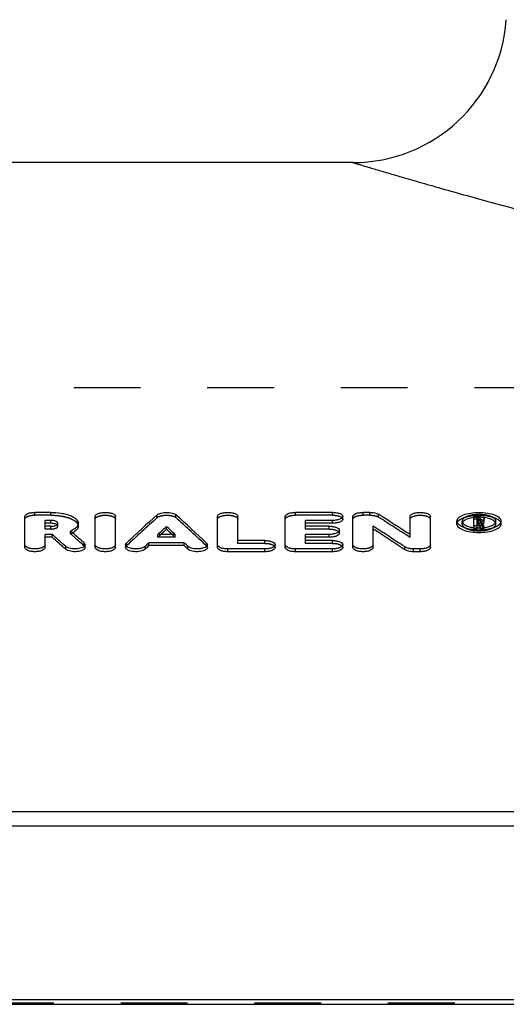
# Model space of a CAD drawing. Header units: millimetres. Extents: x 0 to 1000, y 0 to 1000.
# Tile 2 of 3: x 345 to 393, y 527 to 623. Entities that reach past the tile are written whole.
import ezdxf

# ---------------------------------------------------------------- set-up
doc = ezdxf.new("R2010")
doc.units = ezdxf.units.MM
doc.header["$LTSCALE"] = 65.185185
doc.linetypes.add('HIDDEN', pattern=[0.2, 0.1, -0.1])
for name, color, linetype in [('KOERPER', 7, 'CONTINUOUS'), ('KONST.EL_MIT_GEO', 7, 'CONTINUOUS'), ('RUNDUNG', 7, 'CONTINUOUS')]:
    doc.layers.add(name, color=color, linetype=linetype)

msp = doc.modelspace()

# ---------------------------------------------------------------- linework, layer by layer
at = {"layer": 'KOERPER', "color": 7, "linetype": 'Continuous'}
msp.add_line((377.554, 609), (322.5, 609), dxfattribs=at)
at = {"layer": 'KOERPER', "color": 8, "linetype": 'HIDDEN'}
msp.add_line((422, 587), (293, 587), dxfattribs=at)
at = {"layer": 'KONST.EL_MIT_GEO', "color": 7, "linetype": 'Continuous'}
for p, q in [((345.519, 571.413), (345.519, 574.452)), ((348.048, 574.845), (346.51, 574.845)), ((347.5, 573.492), (347.5, 574.056)), ((348.048, 574.056), (347.5, 574.056)), ((348.048, 573.781), (348.048, 574.056)), ((352.391, 571.413), (352.391, 574.452)), ((354.372, 571.413), (354.372, 574.452)), ((364.335, 571.413), (364.335, 574.452)), ((366.316, 572.095), (366.316, 574.452)), ((370.939, 571.413), (370.939, 574.452)), ((375.561, 574.845), (371.929, 574.845)), ((372.92, 573.492), (372.92, 574.056)), ((375.561, 574.056), (372.92, 574.056)), ((375.561, 573.781), (375.561, 574.056)), ((376.552, 574.176), (376.552, 574.452)), ((377.542, 571.413), (377.542, 574.452)), ((379.193, 574.845), (378.533, 574.845)), ((383.124, 572.67), (383.124, 574.452)), ((385.105, 571.413), (385.105, 574.452)), ((387.704, 573.714), (387.704, 573.989)), ((389.355, 573.356), (389.355, 574.451)), ((389.767, 574.451), (389.355, 574.451)), ((389.685, 574.045), (389.685, 574.319)), ((389.767, 574.319), (389.685, 574.319)), ((389.767, 574.045), (389.685, 574.045)), ((389.767, 574.044), (389.767, 574.319)), ((390.015, 574.145), (390.015, 574.221)), ((390.345, 573.869), (390.345, 574.221)), ((392, 573.714), (392, 573.989)), ((348.048, 573.781), (347.5, 573.781)), ((348.048, 573.492), (347.5, 573.492)), ((350.731, 573.5), (350.731, 573.775)), ((359.353, 573.191), (359.353, 573.466)), ((375.561, 573.781), (372.92, 573.781)), ((375.231, 573.492), (372.92, 573.492)), ((376.222, 572.818), (376.222, 573.092)), ((379.524, 571.413), (379.524, 573.491)), ((389.685, 573.525), (389.355, 573.525)), ((389.685, 573.329), (389.685, 573.913)), ((389.787, 573.913), (389.685, 573.913)), ((389.787, 573.638), (389.685, 573.638)), ((389.787, 573.638), (389.787, 573.913)), ((390.001, 573.328), (390.001, 573.525)), ((390.34, 573.525), (390.001, 573.525)), ((390.34, 573.355), (390.34, 573.525)), ((347.5, 571.413), (347.5, 572.689)), ((348.177, 572.689), (347.5, 572.689)), ((348.177, 572.415), (347.5, 572.415)), ((348.177, 572.415), (348.177, 572.689)), ((360.196, 572.689), (358.511, 572.689)), ((368.958, 572.095), (366.316, 572.095)), ((372.92, 572.095), (372.92, 572.689)), ((375.231, 572.689), (372.92, 572.689)), ((375.231, 572.415), (372.92, 572.415)), ((375.561, 572.095), (372.92, 572.095)), ((375.231, 572.415), (375.231, 572.689)), ((349.512, 571.24), (349.512, 571.514)), ((351.4, 571.413), (351.4, 571.686)), ((355.362, 571.686), (355.362, 571.413)), ((357.259, 571.249), (357.258, 571.521)), ((357.639, 571.604), (357.639, 571.877)), ((361.068, 571.877), (357.639, 571.877)), ((361.068, 571.604), (357.639, 571.604)), ((361.068, 571.604), (361.068, 571.877)), ((361.447, 571.249), (361.448, 571.521)), ((363.344, 571.413), (363.344, 571.686)), ((365.325, 571.004), (365.325, 571.277)), ((368.958, 571.277), (365.325, 571.277)), ((368.958, 571.004), (368.958, 571.277)), ((369.948, 571.413), (369.948, 571.687)), ((371.929, 571.004), (371.929, 571.277)), ((375.561, 571.277), (371.929, 571.277)), ((375.561, 571.004), (375.561, 571.277)), ((376.552, 571.413), (376.552, 571.687)), ((382.614, 571.197), (382.614, 571.47)), ((383.454, 571.004), (383.454, 571.277)), ((384.115, 571.277), (383.454, 571.277)), ((384.115, 571.004), (384.115, 571.277)), ((368.958, 571.004), (365.325, 571.004)), ((375.561, 571.004), (371.929, 571.004)), ((384.115, 571.004), (383.454, 571.004))]:
    msp.add_line(p, q, dxfattribs=at)
at = {"layer": 'KONST.EL_MIT_GEO', "color": 8, "linetype": 'HIDDEN'}
for p, q in [((346.51, 574.569), (346.51, 574.845)), ((348.048, 574.569), (346.51, 574.569)), ((348.048, 574.569), (348.048, 574.845)), ((358.447, 574.335), (358.447, 574.611)), ((360.26, 574.335), (360.26, 574.61)), ((371.929, 574.569), (371.929, 574.845)), ((375.561, 574.569), (371.929, 574.569)), ((375.561, 574.569), (375.561, 574.845)), ((378.533, 574.569), (378.533, 574.845)), ((379.193, 574.569), (378.533, 574.569)), ((379.193, 574.569), (379.193, 574.845)), ((380.033, 574.385), (380.033, 574.66)), ((388.201, 573.714), (388.201, 573.989)), ((389.767, 574.176), (389.355, 574.176)), ((389.685, 573.913), (389.685, 574.045)), ((389.767, 574.319), (389.767, 574.451)), ((389.767, 573.77), (389.767, 574.045)), ((390.015, 573.869), (390.015, 574.145)), ((391.503, 573.714), (391.503, 573.989)), ((347.5, 573.218), (347.5, 573.492)), ((348.048, 573.218), (347.5, 573.218)), ((348.048, 573.218), (348.048, 573.492)), ((348.75, 573.5), (348.75, 573.775)), ((372.92, 573.218), (372.92, 573.492)), ((375.231, 573.218), (372.92, 573.218)), ((375.231, 573.218), (375.231, 573.492)), ((389.355, 573.25), (389.355, 573.356)), ((389.685, 573.25), (389.355, 573.25)), ((389.767, 573.77), (389.685, 573.77)), ((389.685, 573.25), (389.685, 573.329)), ((390.001, 573.25), (390.001, 573.328)), ((390.339, 573.25), (390.001, 573.25)), ((390.102, 573.681), (390.102, 573.956)), ((390.34, 573.25), (390.34, 573.355)), ((349.98, 572.749), (349.98, 573.023)), ((358.511, 572.415), (358.511, 572.689)), ((358.511, 572.415), (358.807, 572.689)), ((360.196, 572.415), (358.511, 572.415)), ((360.196, 572.415), (359.9, 572.689)), ((360.196, 572.415), (360.196, 572.689)), ((366.316, 571.821), (366.316, 572.095)), ((368.958, 571.821), (368.958, 572.095)), ((372.92, 571.821), (372.92, 572.095)), ((375.561, 571.821), (375.561, 572.095)), ((383.124, 572.396), (383.124, 572.67)), ((351.307, 571.586), (351.307, 571.859)), ((355.446, 571.578), (355.446, 571.851)), ((363.26, 571.578), (363.26, 571.851)), ((368.958, 571.821), (366.316, 571.821)), ((375.561, 571.821), (372.92, 571.821))]:
    msp.add_line(p, q, dxfattribs=at)
at = {"layer": 'KONST.EL_MIT_GEO', "color": 7, "linetype": 'Continuous'}
for centre, radius, start, end in [((509.835, 406.974), 225.877, 132.08443, 133.11849), ((208.872, 406.975), 225.876, 46.88151, 47.91549), ((216.491, 317.268), 304.954, 56.87813, 57.56878), ((389.804, 570.751), 3.619, 97.13506, 97.99203), ((389.767, 574.657), 0.611, 270.00228, 272.4366), ((389.879, 570.589), 3.782, 82.53788, 84.54268), ((511.825, 407.177), 225.609, 132.51786, 132.80894), ((511.345, 407.306), 224.987, 132.49738, 132.68635), ((206.882, 407.177), 225.609, 47.19106, 47.48214), ((207.362, 407.306), 224.987, 47.31365, 47.50262), ((211.805, 313.655), 309.264, 56.47439, 57.15855), ((211.877, 313.308), 309.286, 56.49313, 57.17711), ((389.838, 578.15), 5.026, 263.16718, 267.3671), ((389.847, 577.268), 3.943, 263.4844, 269.36283), ((389.852, 578.377), 5.253, 267.32765, 274.10488), ((390.251, 573.869), 0.0941, 348.69912, 359.95152), ((191.278, 393.186), 238.409, 48.41671, 48.84417), ((191.376, 392.896), 238.356, 48.43693, 48.86434), ((194.365, 394.211), 237.044, 48.54116, 48.96785)]:
    msp.add_arc(centre, radius, start, end, dxfattribs=at)
at = {"layer": 'KONST.EL_MIT_GEO', "color": 8, "linetype": 'HIDDEN'}
for centre, radius, start, end in [((509.735, 406.691), 225.815, 132.06426, 133.09817), ((208.972, 406.691), 225.815, 46.90183, 47.93574), ((216.56, 316.919), 304.979, 56.89676, 57.58721), ((389.829, 570.544), 3.828, 94.99896, 97.1257), ((389.844, 570.383), 3.99, 93.55943, 95.00788), ((389.852, 570.236), 4.136, 87.9212, 93.54262), ((389.768, 573.424), 0.62, 87.62217, 90.00832), ((389.859, 570.365), 4.008, 85.05533, 87.94795), ((389.868, 570.478), 3.894, 84.53337, 85.04463), ((388.471, 573.714), 0.27, 171.21169, 179.99994), ((389.992, 574.176), 0.505, 294.74323, 297.75199), ((391.233, 573.714), 0.27, 0.0004, 8.78403), ((348.942, 575.218), 2.679, 292.79153, 295.16707), ((194.462, 393.921), 236.992, 48.56136, 48.98801), ((349.1, 574.884), 2.309, 295.16619, 297.78291), ((349.179, 574.731), 2.137, 297.81422, 298.0662)]:
    msp.add_arc(centre, radius, start, end, dxfattribs=at)
at = {"layer": 'KONST.EL_MIT_GEO', "color": 7, "linetype": 'Continuous'}
for centre, major_axis, ratio, start_param, end_param in [((390.001, 187), (-39.306, 422.226), 0.201224, -0.433311, -0.431024), ((390.001, 187), (-39.278, 421.926), 0.201224, 5.850324, 5.852161), ((390.34, 187), (-39.306, 422.226), 0.201224, -0.433311, -0.430772), ((357.259, 187), (90.543, 420.855), 0.385558, 0.506922, 0.508969), ((357.259, 187), (90.479, 420.556), 0.385558, 0.506922, 0.508964), ((361.447, 187), (-90.543, 420.855), 0.385558, -0.50897, -0.506922), ((361.447, 187), (-90.479, 420.556), 0.385558, -0.508964, -0.506922)]:
    msp.add_ellipse(centre, major_axis=major_axis, ratio=ratio, start_param=start_param, end_param=end_param, dxfattribs=at)
at = {"layer": 'KONST.EL_MIT_GEO', "color": 8, "linetype": 'HIDDEN'}
for centre, end_param in [((390.001, 187), -0.432862), ((390.34, 187), -0.430771)]:
    msp.add_ellipse(centre, major_axis=(-39.278, 421.926), ratio=0.201224, start_param=-0.433311, end_param=end_param, dxfattribs=at)
at = {"layer": 'KONST.EL_MIT_GEO', "color": 7, "linetype": 'Continuous'}
for points, knots in [([(345.519, 574.452), (345.519, 574.586), (345.799, 574.748), (346.139, 574.825), (346.383, 574.845), (346.51, 574.845)], [0, 0, 0, 0, 0.360554, 0.658779, 1, 1, 1, 1]), ([(348.048, 574.845), (348.392, 574.845), (348.895, 574.808), (349.526, 574.677), (349.931, 574.548), (350.266, 574.391), (350.521, 574.209), (350.688, 574.004), (350.731, 573.847), (350.731, 573.775)], [0, 0, 0, 0, 0.334393, 0.488312, 0.627109, 0.747442, 0.847863, 0.929837, 1, 1, 1, 1]), ([(348.75, 573.775), (348.75, 573.87), (348.552, 573.987), (348.311, 574.042), (348.138, 574.056), (348.048, 574.056)], [0, 0, 0, 0, 0.361593, 0.659403, 1, 1, 1, 1]), ([(352.391, 574.452), (352.39, 574.508), (352.448, 574.598), (352.562, 574.677), (352.739, 574.761), (353.017, 574.827), (353.381, 574.855), (353.746, 574.827), (354.023, 574.761), (354.201, 574.677), (354.314, 574.598), (354.372, 574.508), (354.372, 574.452)], [0, 0, 0, 0, 0.074423, 0.124744, 0.185156, 0.332007, 0.500002, 0.667998, 0.814848, 0.875256, 0.925579, 1, 1, 1, 1]), ([(358.447, 574.611), (358.491, 574.651), (358.61, 574.72), (358.912, 574.819), (359.354, 574.863), (359.795, 574.819), (360.097, 574.72), (360.216, 574.65), (360.26, 574.61)], [0, 0, 0, 0, 0.094257, 0.21346, 0.500083, 0.786659, 0.905804, 1, 1, 1, 1]), ([(364.335, 574.452), (364.335, 574.508), (364.392, 574.598), (364.506, 574.677), (364.683, 574.761), (364.961, 574.827), (365.325, 574.855), (365.69, 574.827), (365.968, 574.761), (366.145, 574.677), (366.258, 574.598), (366.316, 574.508), (366.316, 574.452)], [0, 0, 0, 0, 0.074423, 0.124744, 0.185156, 0.332007, 0.500002, 0.667998, 0.814848, 0.875256, 0.925579, 1, 1, 1, 1]), ([(370.939, 574.452), (370.939, 574.586), (371.219, 574.748), (371.559, 574.825), (371.802, 574.845), (371.929, 574.845)], [0, 0, 0, 0, 0.360554, 0.658779, 1, 1, 1, 1]), ([(375.561, 574.845), (375.688, 574.845), (375.926, 574.827), (376.203, 574.761), (376.38, 574.677), (376.494, 574.598), (376.552, 574.508), (376.552, 574.452)], [0, 0, 0, 0, 0.335966, 0.629649, 0.750452, 0.851128, 1, 1, 1, 1]), ([(376.552, 574.452), (376.552, 574.395), (376.494, 574.305), (376.381, 574.226), (376.204, 574.141), (375.926, 574.074), (375.688, 574.056), (375.561, 574.056)], [0, 0, 0, 0, 0.148985, 0.249741, 0.370613, 0.664256, 1, 1, 1, 1]), ([(376.552, 574.176), (376.552, 574.12), (376.494, 574.029), (376.38, 573.95), (376.204, 573.867), (375.927, 573.8), (375.689, 573.781), (375.561, 573.781)], [0, 0, 0, 0, 0.148701, 0.250903, 0.370974, 0.661086, 1, 1, 1, 1]), ([(377.542, 574.452), (377.542, 574.586), (377.823, 574.748), (378.163, 574.825), (378.406, 574.845), (378.533, 574.845)], [0, 0, 0, 0, 0.360554, 0.658779, 1, 1, 1, 1]), ([(379.193, 574.845), (379.354, 574.845), (379.643, 574.818), (379.925, 574.729), (380.033, 574.66)], [0, 0, 0, 0, 0.556768, 1, 1, 1, 1]), ([(383.124, 574.452), (383.124, 574.508), (383.182, 574.598), (383.295, 574.677), (383.473, 574.761), (383.75, 574.827), (384.115, 574.855), (384.479, 574.827), (384.757, 574.761), (384.934, 574.677), (385.048, 574.598), (385.106, 574.508), (385.105, 574.452)], [0, 0, 0, 0, 0.074423, 0.124744, 0.185156, 0.332007, 0.500002, 0.667998, 0.814848, 0.875256, 0.925579, 1, 1, 1, 1]), ([(389.24, 573.16), (389.032, 573.185), (388.732, 573.24), (388.365, 573.361), (388.137, 573.463), (387.952, 573.58), (387.78, 573.734), (387.703, 573.892), (387.704, 573.989)], [0, 0, 0, 0, 0.339511, 0.490388, 0.625138, 0.742347, 0.842097, 1, 1, 1, 1]), ([(387.704, 573.989), (387.704, 574.047), (387.738, 574.173), (387.872, 574.336), (388.076, 574.481), (388.459, 574.661), (389.061, 574.807), (389.852, 574.865), (390.643, 574.807), (391.245, 574.661), (391.628, 574.481), (391.832, 574.336), (391.966, 574.173), (392, 574.047), (392, 573.989)], [0, 0, 0, 0, 0.035022, 0.075991, 0.126196, 0.186399, 0.332663, 0.499998, 0.667334, 0.813599, 0.873803, 0.924009, 0.964978, 1, 1, 1, 1]), ([(388.201, 573.989), (388.2, 573.816), (388.44, 573.624), (388.716, 573.504), (389.005, 573.41), (389.238, 573.369), (389.4, 573.351)], [0, 0, 0, 0, 0.365711, 0.502513, 0.655673, 1, 1, 1, 1]), ([(391.503, 573.989), (391.503, 574.034), (391.477, 574.13), (391.374, 574.256), (391.217, 574.368), (390.922, 574.506), (390.46, 574.618), (389.852, 574.664), (389.244, 574.618), (388.781, 574.506), (388.487, 574.368), (388.33, 574.256), (388.227, 574.13), (388.201, 574.034), (388.201, 573.989)], [0, 0, 0, 0, 0.035023, 0.076005, 0.126223, 0.186435, 0.332693, 0.500002, 0.667309, 0.813565, 0.873778, 0.923994, 0.964977, 1, 1, 1, 1]), ([(388.399, 574.028), (388.381, 574.014), (388.319, 573.965), (388.264, 573.903), (388.237, 573.852)], [0, 0, 0, 0, 0.276223, 1, 1, 1, 1]), ([(389.301, 574.335), (389.124, 574.31), (388.81, 574.243), (388.512, 574.111), (388.399, 574.028)], [0, 0, 0, 0, 0.558935, 1, 1, 1, 1]), ([(389.767, 574.451), (389.841, 574.451), (389.983, 574.439), (390.182, 574.394), (390.345, 574.299), (390.345, 574.221)], [0, 0, 0, 0, 0.340995, 0.639076, 1, 1, 1, 1]), ([(389.994, 574.261), (389.969, 574.283), (389.891, 574.311), (389.812, 574.319), (389.767, 574.319)], [0, 0, 0, 0, 0.425781, 1, 1, 1, 1]), ([(389.793, 574.046), (389.844, 574.048), (389.921, 574.058), (390.006, 574.104), (390.014, 574.134)], [0, 0, 0, 0, 0.620802, 1, 1, 1, 1]), ([(390.015, 574.221), (390.015, 574.231), (390.008, 574.247), (389.997, 574.258), (389.994, 574.261)], [0, 0, 0, 0, 0.710686, 1, 1, 1, 1]), ([(390.014, 574.134), (390.014, 574.136), (390.015, 574.139), (390.015, 574.143), (390.015, 574.145)], [0, 0, 0, 0, 0.503977, 1, 1, 1, 1]), ([(390.231, 574.006), (390.222, 574.001), (390.18, 573.981), (390.136, 573.965), (390.102, 573.956)], [0, 0, 0, 0, 0.228844, 1, 1, 1, 1]), ([(392, 573.989), (392.001, 573.74), (391.633, 573.478), (391.228, 573.321), (390.802, 573.201), (390.463, 573.154), (390.228, 573.137)], [0, 0, 0, 0, 0.363126, 0.501585, 0.656197, 1, 1, 1, 1]), ([(390.338, 574.107), (390.334, 574.098), (390.309, 574.054), (390.266, 574.025), (390.231, 574.006)], [0, 0, 0, 0, 0.207993, 1, 1, 1, 1]), ([(391.305, 574.028), (391.188, 574.114), (390.879, 574.248), (390.554, 574.315), (390.37, 574.339)], [0, 0, 0, 0, 0.438982, 1, 1, 1, 1]), ([(390.405, 573.364), (390.555, 573.385), (390.77, 573.429), (391.035, 573.523), (391.29, 573.643), (391.504, 573.827), (391.503, 573.989)], [0, 0, 0, 0, 0.343961, 0.496099, 0.63188, 1, 1, 1, 1]), ([(391.467, 573.852), (391.458, 573.868), (391.415, 573.935), (391.355, 573.991), (391.305, 574.028)], [0, 0, 0, 0, 0.225601, 1, 1, 1, 1]), ([(348.513, 573.711), (348.48, 573.723), (348.329, 573.766), (348.17, 573.781), (348.048, 573.781)], [0, 0, 0, 0, 0.222205, 1, 1, 1, 1]), ([(348.048, 573.492), (348.138, 573.492), (348.311, 573.507), (348.552, 573.562), (348.75, 573.679), (348.75, 573.775)], [0, 0, 0, 0, 0.340418, 0.638191, 1, 1, 1, 1]), ([(348.661, 573.637), (348.651, 573.645), (348.604, 573.675), (348.553, 573.697), (348.513, 573.711)], [0, 0, 0, 0, 0.226371, 1, 1, 1, 1]), ([(350.731, 573.775), (350.731, 573.705), (350.678, 573.504), (350.407, 573.23), (350.138, 573.09), (349.98, 573.023)], [0, 0, 0, 0, 0.189835, 0.537489, 1, 1, 1, 1]), ([(350.731, 573.5), (350.731, 573.441), (350.704, 573.315), (350.591, 573.141), (350.413, 572.98), (350.266, 572.889), (350.184, 572.845)], [0, 0, 0, 0, 0.199351, 0.421638, 0.687202, 1, 1, 1, 1]), ([(375.231, 573.492), (375.358, 573.493), (375.601, 573.471), (375.943, 573.394), (376.222, 573.227), (376.222, 573.092)], [0, 0, 0, 0, 0.339987, 0.637527, 1, 1, 1, 1]), ([(376.222, 573.092), (376.222, 572.956), (375.943, 572.789), (375.601, 572.71), (375.358, 572.689), (375.231, 572.689)], [0, 0, 0, 0, 0.362777, 0.660258, 1, 1, 1, 1]), ([(392, 573.714), (392, 573.657), (391.965, 573.53), (391.831, 573.366), (391.627, 573.219), (391.244, 573.037), (390.642, 572.889), (389.852, 572.829), (389.061, 572.889), (388.459, 573.037), (388.076, 573.22), (387.872, 573.366), (387.738, 573.53), (387.704, 573.657), (387.704, 573.714)], [0, 0, 0, 0, 0.03516, 0.076531, 0.126482, 0.186677, 0.333205, 0.500185, 0.666753, 0.813529, 0.873497, 0.923575, 0.964997, 1, 1, 1, 1]), ([(389.803, 573.325), (389.854, 573.325), (390.055, 573.326), (390.256, 573.342), (390.405, 573.364)], [0, 0, 0, 0, 0.253769, 1, 1, 1, 1]), ([(390.338, 573.833), (390.334, 573.823), (390.308, 573.778), (390.263, 573.748), (390.227, 573.729)], [0, 0, 0, 0, 0.206609, 1, 1, 1, 1]), ([(368.958, 572.095), (369.084, 572.095), (369.328, 572.073), (369.671, 571.994), (369.948, 571.823), (369.948, 571.687)], [0, 0, 0, 0, 0.338776, 0.635599, 1, 1, 1, 1]), ([(376.222, 572.818), (376.222, 572.682), (375.944, 572.516), (375.603, 572.436), (375.359, 572.415), (375.231, 572.415)], [0, 0, 0, 0, 0.363084, 0.657004, 1, 1, 1, 1]), ([(375.561, 572.095), (375.688, 572.095), (375.931, 572.073), (376.275, 571.994), (376.552, 571.823), (376.552, 571.687)], [0, 0, 0, 0, 0.338776, 0.635599, 1, 1, 1, 1]), ([(347.5, 571.687), (347.501, 571.55), (347.224, 571.379), (346.879, 571.298), (346.51, 571.265), (346.14, 571.298), (345.796, 571.379), (345.518, 571.55), (345.519, 571.687)], [0, 0, 0, 0, 0.182348, 0.330733, 0.500001, 0.66927, 0.817654, 1, 1, 1, 1]), ([(347.5, 571.413), (347.5, 571.277), (347.223, 571.105), (346.879, 571.025), (346.509, 570.992), (346.141, 571.025), (345.796, 571.105), (345.519, 571.277), (345.519, 571.413)], [0, 0, 0, 0, 0.182075, 0.331712, 0.49974, 0.668809, 0.817675, 1, 1, 1, 1]), ([(351.4, 571.686), (351.4, 571.574), (351.2, 571.418), (350.921, 571.329), (350.616, 571.278), (350.294, 571.272), (349.982, 571.309), (349.718, 571.384), (349.567, 571.465), (349.512, 571.514)], [0, 0, 0, 0, 0.162454, 0.290649, 0.44168, 0.602316, 0.757576, 0.893423, 1, 1, 1, 1]), ([(351.4, 571.413), (351.4, 571.301), (351.2, 571.145), (350.924, 571.056), (350.619, 571.005), (350.297, 570.999), (349.985, 571.035), (349.719, 571.11), (349.568, 571.191), (349.512, 571.24)], [0, 0, 0, 0, 0.161751, 0.290277, 0.43919, 0.602137, 0.756152, 0.89198, 1, 1, 1, 1]), ([(351.307, 571.859), (351.322, 571.847), (351.369, 571.8), (351.4, 571.733), (351.4, 571.686)], [0, 0, 0, 0, 0.289758, 1, 1, 1, 1]), ([(354.372, 571.687), (354.373, 571.55), (354.095, 571.379), (353.751, 571.298), (353.381, 571.265), (353.012, 571.298), (352.667, 571.379), (352.39, 571.55), (352.391, 571.687)], [0, 0, 0, 0, 0.182348, 0.330733, 0.500001, 0.66927, 0.817654, 1, 1, 1, 1]), ([(354.372, 571.413), (354.372, 571.277), (354.095, 571.105), (353.75, 571.025), (353.381, 570.992), (353.012, 571.025), (352.667, 571.105), (352.391, 571.277), (352.391, 571.413)], [0, 0, 0, 0, 0.182075, 0.331712, 0.49974, 0.668809, 0.817675, 1, 1, 1, 1]), ([(355.362, 571.686), (355.362, 571.7), (355.37, 571.763), (355.411, 571.818), (355.446, 571.851)], [0, 0, 0, 0, 0.226818, 1, 1, 1, 1]), ([(357.259, 571.521), (357.205, 571.471), (357.056, 571.388), (356.793, 571.311), (356.48, 571.273), (356.155, 571.277), (355.848, 571.327), (355.566, 571.416), (355.363, 571.573), (355.362, 571.686)], [0, 0, 0, 0, 0.105092, 0.240029, 0.3951, 0.55613, 0.707881, 0.836854, 1, 1, 1, 1]), ([(357.26, 571.249), (357.206, 571.198), (357.056, 571.115), (356.792, 571.038), (356.479, 571), (356.155, 571.004), (355.846, 571.055), (355.566, 571.143), (355.362, 571.3), (355.362, 571.413)], [0, 0, 0, 0, 0.106618, 0.240506, 0.395385, 0.558183, 0.707581, 0.837881, 1, 1, 1, 1]), ([(363.344, 571.413), (363.344, 571.3), (363.141, 571.143), (362.861, 571.055), (362.552, 571.004), (362.228, 571), (361.915, 571.038), (361.651, 571.115), (361.501, 571.198), (361.447, 571.249)], [0, 0, 0, 0, 0.162434, 0.292016, 0.441659, 0.605012, 0.758918, 0.893671, 1, 1, 1, 1]), ([(363.344, 571.686), (363.344, 571.573), (363.141, 571.416), (362.859, 571.327), (362.552, 571.277), (362.227, 571.273), (361.915, 571.311), (361.651, 571.388), (361.502, 571.471), (361.448, 571.521)], [0, 0, 0, 0, 0.163128, 0.292076, 0.443823, 0.604858, 0.759946, 0.894929, 1, 1, 1, 1]), ([(363.26, 571.851), (363.274, 571.839), (363.317, 571.794), (363.344, 571.731), (363.344, 571.686)], [0, 0, 0, 0, 0.286872, 1, 1, 1, 1]), ([(365.325, 571.277), (365.198, 571.277), (364.955, 571.298), (364.611, 571.379), (364.335, 571.55), (364.335, 571.687)], [0, 0, 0, 0, 0.338562, 0.635287, 1, 1, 1, 1]), ([(365.325, 571.004), (365.198, 571.004), (364.955, 571.025), (364.611, 571.106), (364.335, 571.277), (364.335, 571.413)], [0, 0, 0, 0, 0.339052, 0.63575, 1, 1, 1, 1]), ([(369.948, 571.687), (369.948, 571.55), (369.672, 571.379), (369.328, 571.298), (369.084, 571.276), (368.958, 571.277)], [0, 0, 0, 0, 0.364704, 0.661469, 1, 1, 1, 1]), ([(369.948, 571.413), (369.948, 571.277), (369.673, 571.106), (369.329, 571.025), (369.086, 571.004), (368.958, 571.004)], [0, 0, 0, 0, 0.365, 0.658214, 1, 1, 1, 1]), ([(371.929, 571.277), (371.802, 571.277), (371.559, 571.298), (371.215, 571.379), (370.938, 571.55), (370.939, 571.687)], [0, 0, 0, 0, 0.338562, 0.635287, 1, 1, 1, 1]), ([(371.929, 571.004), (371.802, 571.004), (371.559, 571.025), (371.215, 571.106), (370.939, 571.277), (370.939, 571.413)], [0, 0, 0, 0, 0.339052, 0.63575, 1, 1, 1, 1]), ([(376.552, 571.687), (376.552, 571.55), (376.275, 571.379), (375.932, 571.298), (375.688, 571.276), (375.561, 571.277)], [0, 0, 0, 0, 0.364704, 0.661469, 1, 1, 1, 1]), ([(376.552, 571.413), (376.552, 571.277), (376.276, 571.106), (375.933, 571.025), (375.689, 571.004), (375.561, 571.004)], [0, 0, 0, 0, 0.365, 0.658214, 1, 1, 1, 1]), ([(379.524, 571.687), (379.524, 571.55), (379.247, 571.379), (378.903, 571.298), (378.533, 571.265), (378.163, 571.298), (377.819, 571.379), (377.541, 571.55), (377.542, 571.687)], [0, 0, 0, 0, 0.182348, 0.330733, 0.500001, 0.66927, 0.817654, 1, 1, 1, 1]), ([(379.524, 571.413), (379.524, 571.277), (379.247, 571.105), (378.902, 571.025), (378.533, 570.992), (378.164, 571.025), (377.819, 571.105), (377.542, 571.277), (377.542, 571.413)], [0, 0, 0, 0, 0.182075, 0.331712, 0.49974, 0.668809, 0.817675, 1, 1, 1, 1]), ([(383.454, 571.277), (383.293, 571.277), (383.004, 571.305), (382.721, 571.398), (382.614, 571.47)], [0, 0, 0, 0, 0.55548, 1, 1, 1, 1]), ([(383.454, 571.004), (383.293, 571.004), (383.004, 571.032), (382.722, 571.125), (382.614, 571.197)], [0, 0, 0, 0, 0.554925, 1, 1, 1, 1]), ([(385.105, 571.687), (385.105, 571.55), (384.829, 571.379), (384.485, 571.298), (384.241, 571.277), (384.115, 571.277)], [0, 0, 0, 0, 0.364741, 0.661462, 1, 1, 1, 1]), ([(385.105, 571.413), (385.105, 571.277), (384.829, 571.106), (384.485, 571.025), (384.242, 571.004), (384.115, 571.004)], [0, 0, 0, 0, 0.365252, 0.660758, 1, 1, 1, 1])]:
    msp.add_open_spline(points, degree=3, knots=knots, dxfattribs=at)
at = {"layer": 'KONST.EL_MIT_GEO', "color": 8, "linetype": 'HIDDEN'}
for points, knots in [([(345.519, 574.176), (345.519, 574.233), (345.576, 574.323), (345.691, 574.402), (345.868, 574.485), (346.145, 574.552), (346.383, 574.569), (346.51, 574.569)], [0, 0, 0, 0, 0.149144, 0.249296, 0.370939, 0.663373, 1, 1, 1, 1]), ([(348.048, 574.569), (348.392, 574.569), (348.895, 574.533), (349.525, 574.402), (349.93, 574.273), (350.266, 574.116), (350.521, 573.934), (350.688, 573.73), (350.731, 573.573), (350.731, 573.5)], [0, 0, 0, 0, 0.33513, 0.487783, 0.626561, 0.747687, 0.847502, 0.929323, 1, 1, 1, 1]), ([(352.391, 574.176), (352.391, 574.233), (352.449, 574.324), (352.563, 574.402), (352.74, 574.486), (353.017, 574.552), (353.381, 574.579), (353.745, 574.552), (354.022, 574.485), (354.199, 574.402), (354.313, 574.324), (354.372, 574.233), (354.372, 574.176)], [0, 0, 0, 0, 0.075465, 0.125473, 0.184848, 0.332958, 0.499731, 0.667536, 0.814882, 0.874239, 0.924645, 1, 1, 1, 1]), ([(358.447, 574.335), (358.491, 574.375), (358.61, 574.444), (358.912, 574.544), (359.353, 574.588), (359.794, 574.544), (360.096, 574.444), (360.215, 574.375), (360.26, 574.335)], [0, 0, 0, 0, 0.094796, 0.213101, 0.499778, 0.786646, 0.905119, 1, 1, 1, 1]), ([(364.335, 574.176), (364.335, 574.233), (364.394, 574.324), (364.507, 574.402), (364.684, 574.486), (364.961, 574.552), (365.326, 574.579), (365.689, 574.552), (365.966, 574.485), (366.143, 574.402), (366.257, 574.324), (366.316, 574.233), (366.316, 574.176)], [0, 0, 0, 0, 0.075465, 0.125473, 0.184848, 0.332958, 0.499731, 0.667536, 0.814882, 0.874239, 0.924645, 1, 1, 1, 1]), ([(370.939, 574.176), (370.939, 574.233), (370.996, 574.323), (371.11, 574.402), (371.287, 574.485), (371.565, 574.552), (371.802, 574.569), (371.929, 574.569)], [0, 0, 0, 0, 0.149144, 0.249296, 0.370939, 0.663373, 1, 1, 1, 1]), ([(375.561, 574.569), (375.69, 574.569), (375.927, 574.551), (376.204, 574.485), (376.38, 574.402), (376.495, 574.323), (376.552, 574.232), (376.552, 574.176)], [0, 0, 0, 0, 0.339787, 0.629112, 0.75011, 0.852368, 1, 1, 1, 1]), ([(377.542, 574.176), (377.542, 574.233), (377.6, 574.323), (377.714, 574.402), (377.891, 574.485), (378.168, 574.552), (378.406, 574.569), (378.533, 574.569)], [0, 0, 0, 0, 0.149144, 0.249296, 0.370939, 0.663373, 1, 1, 1, 1]), ([(379.193, 574.569), (379.354, 574.569), (379.643, 574.543), (379.925, 574.454), (380.033, 574.385)], [0, 0, 0, 0, 0.556182, 1, 1, 1, 1]), ([(383.124, 574.176), (383.124, 574.233), (383.183, 574.324), (383.297, 574.402), (383.474, 574.486), (383.75, 574.552), (384.115, 574.579), (384.479, 574.552), (384.756, 574.485), (384.932, 574.402), (385.047, 574.324), (385.105, 574.233), (385.105, 574.176)], [0, 0, 0, 0, 0.075465, 0.125473, 0.184848, 0.332958, 0.499731, 0.667536, 0.814882, 0.874239, 0.924645, 1, 1, 1, 1]), ([(387.704, 573.714), (387.704, 573.772), (387.738, 573.899), (387.873, 574.062), (388.077, 574.206), (388.46, 574.386), (389.062, 574.531), (389.852, 574.59), (390.643, 574.531), (391.244, 574.386), (391.628, 574.206), (391.832, 574.061), (391.966, 573.898), (392, 573.772), (392, 573.714)], [0, 0, 0, 0, 0.035144, 0.076408, 0.126249, 0.186375, 0.332961, 0.500185, 0.666998, 0.813831, 0.87373, 0.923697, 0.965013, 1, 1, 1, 1]), ([(389.767, 574.176), (389.841, 574.176), (389.983, 574.164), (390.181, 574.119), (390.345, 574.024), (390.345, 573.945)], [0, 0, 0, 0, 0.339303, 0.638334, 1, 1, 1, 1]), ([(389.913, 574.025), (389.904, 574.028), (389.864, 574.038), (389.824, 574.042), (389.793, 574.044)], [0, 0, 0, 0, 0.237878, 1, 1, 1, 1]), ([(389.994, 573.986), (389.989, 573.99), (389.965, 574.008), (389.936, 574.019), (389.913, 574.025)], [0, 0, 0, 0, 0.206278, 1, 1, 1, 1]), ([(390.015, 573.945), (390.015, 573.956), (390.008, 573.972), (389.997, 573.983), (389.994, 573.986)], [0, 0, 0, 0, 0.713035, 1, 1, 1, 1]), ([(348.048, 573.218), (348.139, 573.218), (348.312, 573.233), (348.553, 573.288), (348.75, 573.405), (348.75, 573.5)], [0, 0, 0, 0, 0.344731, 0.637641, 1, 1, 1, 1]), ([(348.736, 573.556), (348.732, 573.564), (348.712, 573.595), (348.684, 573.621), (348.661, 573.637)], [0, 0, 0, 0, 0.219438, 1, 1, 1, 1]), ([(375.231, 573.218), (375.359, 573.218), (375.603, 573.197), (375.944, 573.118), (376.222, 572.953), (376.222, 572.818)], [0, 0, 0, 0, 0.343922, 0.637084, 1, 1, 1, 1]), ([(388.201, 573.714), (388.201, 573.67), (388.227, 573.573), (388.331, 573.447), (388.487, 573.334), (388.782, 573.195), (389.244, 573.081), (389.852, 573.035), (390.459, 573.08), (390.922, 573.194), (391.216, 573.334), (391.373, 573.447), (391.476, 573.572), (391.503, 573.67), (391.503, 573.714)], [0, 0, 0, 0, 0.035065, 0.076461, 0.126465, 0.186443, 0.333231, 0.49973, 0.666756, 0.813258, 0.87359, 0.923413, 0.964739, 1, 1, 1, 1]), ([(389.767, 573.77), (389.827, 573.77), (389.911, 573.776), (390.015, 573.836), (390.015, 573.869)], [0, 0, 0, 0, 0.636629, 1, 1, 1, 1]), ([(390.203, 573.718), (390.196, 573.714), (390.163, 573.7), (390.128, 573.688), (390.102, 573.681)], [0, 0, 0, 0, 0.23208, 1, 1, 1, 1]), ([(351.307, 571.586), (351.322, 571.573), (351.369, 571.527), (351.4, 571.46), (351.4, 571.413)], [0, 0, 0, 0, 0.29234, 1, 1, 1, 1]), ([(355.362, 571.413), (355.362, 571.427), (355.37, 571.49), (355.411, 571.545), (355.446, 571.578)], [0, 0, 0, 0, 0.227906, 1, 1, 1, 1]), ([(363.26, 571.578), (363.274, 571.565), (363.317, 571.52), (363.344, 571.457), (363.344, 571.413)], [0, 0, 0, 0, 0.289447, 1, 1, 1, 1]), ([(368.958, 571.821), (369.086, 571.821), (369.329, 571.8), (369.672, 571.719), (369.948, 571.55), (369.948, 571.413)], [0, 0, 0, 0, 0.342709, 0.635167, 1, 1, 1, 1]), ([(375.561, 571.821), (375.69, 571.821), (375.933, 571.8), (376.276, 571.719), (376.552, 571.55), (376.552, 571.413)], [0, 0, 0, 0, 0.342709, 0.635167, 1, 1, 1, 1])]:
    msp.add_open_spline(points, degree=3, knots=knots, dxfattribs=at)
at = {"layer": 'KONST.EL_MIT_GEO', "color": 7, "linetype": 'Continuous'}
for points in [[(390.345, 574.144), (390.345, 574.132), (390.342, 574.119), (390.338, 574.107)], [(390.343, 573.851), (390.342, 573.845), (390.34, 573.839), (390.338, 573.833)]]:
    msp.add_open_spline(points, degree=3, dxfattribs=at)
at = {"layer": 'KONST.EL_MIT_GEO', "color": 8, "linetype": 'HIDDEN'}
for points in [[(348.75, 573.5), (348.75, 573.519), (348.745, 573.539), (348.736, 573.556)], [(388.237, 573.852), (388.221, 573.822), (388.209, 573.789), (388.204, 573.756)], [(391.5, 573.756), (391.494, 573.789), (391.483, 573.822), (391.467, 573.852)]]:
    msp.add_open_spline(points, degree=3, dxfattribs=at)
at = {"layer": 'RUNDUNG', "color": 7, "linetype": 'Continuous'}
for p, q in [((341.864, 545.63), (680.136, 545.63)), ((341.864, 544.251), (680.136, 544.251)), ((328.815, 527.28), (693.185, 527.28)), ((328.817, 526.809), (693.183, 526.809))]:
    msp.add_line(p, q, dxfattribs=at)
at = {"layer": 'RUNDUNG', "color": 8, "linetype": 'HIDDEN'}
msp.add_line((328.814, 526.959), (693.183, 526.959), dxfattribs=at)
at = {"layer": 'RUNDUNG', "color": 7, "linetype": 'Continuous'}
msp.add_arc((377.554, 624), 15, 270, 356, dxfattribs=at)
msp.add_open_spline([(377.554, 609), (377.569, 608.998), (377.599, 608.985), (377.655, 608.97), (377.766, 608.936), (377.957, 608.879), (378.248, 608.791), (378.622, 608.679), (379.285, 608.481), (380.316, 608.175), (381.795, 607.739), (383.592, 607.217), (385.7, 606.612), (388.111, 605.931), (390.818, 605.181), (394.99, 604.051), (400.875, 602.517), (408.701, 600.6), (417.482, 598.607), (427.133, 596.613), (437.567, 594.691), (448.691, 592.915), (464.589, 590.795), (485.417, 588.901), (511, 588.111), (536.583, 588.901), (557.411, 590.795), (573.309, 592.915), (584.433, 594.691), (594.867, 596.613), (604.518, 598.607), (613.299, 600.6), (621.125, 602.517), (627.01, 604.051), (631.182, 605.181), (633.889, 605.931), (636.3, 606.612), (638.408, 607.217), (640.205, 607.739), (641.684, 608.175), (642.715, 608.481), (643.378, 608.679), (643.752, 608.791), (644.043, 608.879), (644.234, 608.936), (644.345, 608.97), (644.401, 608.985), (644.431, 608.998), (644.446, 609)], degree=3, knots=[0, 0, 0, 0, 0.000161, 0.000362, 0.000643, 0.001445, 0.002567, 0.004008, 0.005765, 0.010223, 0.01592, 0.022833, 0.030934, 0.040191, 0.050568, 0.062027, 0.088035, 0.117881, 0.151219, 0.187697, 0.226958, 0.268643, 0.312383, 0.404474, 0.5, 0.595526, 0.687618, 0.731357, 0.773042, 0.812304, 0.848781, 0.882119, 0.911965, 0.937973, 0.949432, 0.959809, 0.969066, 0.977167, 0.98408, 0.989777, 0.994235, 0.995992, 0.997433, 0.998555, 0.999357, 0.999638, 0.999839, 1, 1, 1, 1], dxfattribs=at)

doc.saveas('drawing.dxf')
